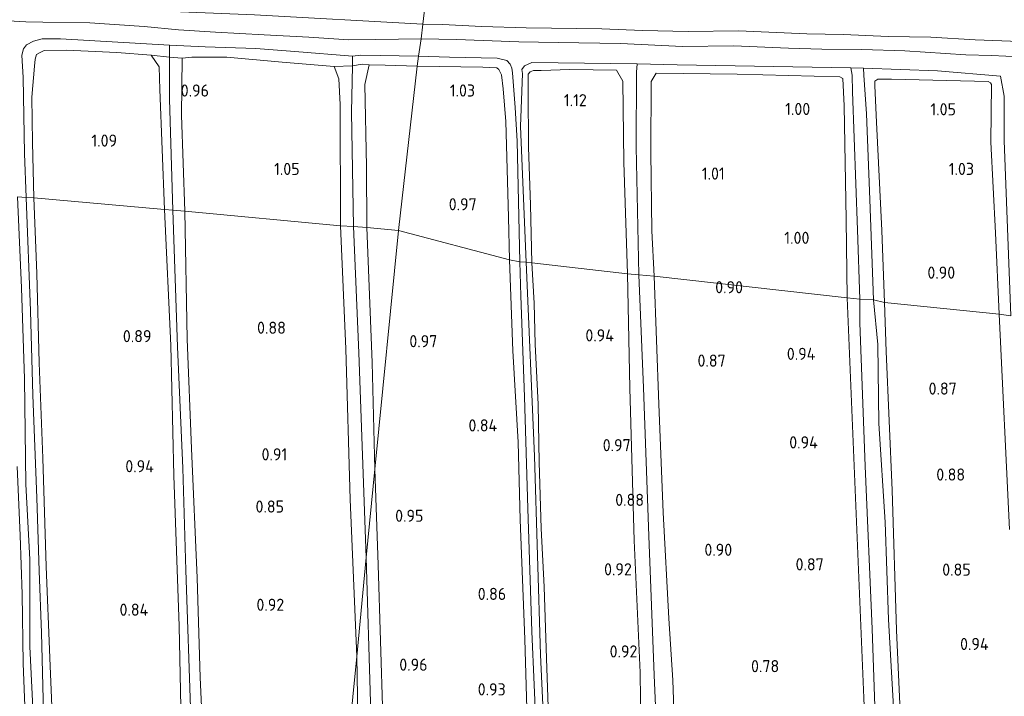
# Model space of a CAD drawing. Extents: x 126429 to 133038, y 413091 to 414846.
# Tile 199 of 256: x 130511 to 130657, y 413373 to 413473. Entities that reach past the tile are written whole.
import ezdxf
from ezdxf.enums import TextEntityAlignment as Align

# ---------------------------------------------------------------- set-up
doc = ezdxf.new("R2010")
doc.units = 0
for name, color, linetype, lineweight in [('B-ME-GR-GRAS-GV', 60, 'Continuous', 13), ('B-ME-IE-TERREINAFSCHEIDING_KUNSTMATIG_HEKWERK-G', 20, 'IE-TERREINAFSCHEIDING-KUNSTMATIG', 18), ('B-ME-OG-HOOGTEPUNT-S', 7, 'Continuous', 25), ('B-ME-OG-WATER_GREPPEL-G', 160, 'Continuous', 18), ('B-ME-OG-WATER_SLOOT-G', 120, 'Continuous', 18), ('B-ME-OG-WATER_SLOOT-GV', 120, 'Continuous', 18)]:
    doc.layers.add(name, color=color, linetype=linetype, lineweight=lineweight)
doc.styles.add('NLCS-ISO-ANNOTATIVE-T18', font='NLCS-ISO.ttf', dxfattribs={"height": 1.8})
doc.linetypes.add('IE-TERREINAFSCHEIDING-KUNSTMATIG', pattern='A,4,[82,NLCS.SHX,S=0.75,R=90,X=0,Y=0],4,-2', length=10)

# ---------------------------------------------------------------- blocks, each defined once
blk = doc.blocks.new('SAL-HOOGTELABEL-SO')
at = {"color": 0, "linetype": 'ByBlock', "lineweight": -2, "style": 'NLCS-ISO-ANNOTATIVE-T18'}
blk.add_attdef('HOOGTE', text='', height=1.8, dxfattribs=at).set_placement((2.79, 0), align=Align.RIGHT)

msp = doc.modelspace()

# ---------------------------------------------------------------- linework, layer by layer
at = {"layer": 'B-ME-GR-GRAS-GV'}
for points in [[(130504.372, 413484.914, 1.384), (130530.702, 413484.149, 1.334), (130550.087, 413482.891, 1.409), (130572.253, 413482.494, 1.409), (130571.031, 413472.375, 1.048), (130546.116, 413473.749, 1.154), (130527.781, 413474.47, 1.082), (130517.232, 413474.906, 1.118), (130512.599, 413475.085, 1.068), (130510.214, 413475.232, 1.059)], [(130746.508, 413467.934, 1.294), (130739.504, 413467.974, 1.246), (130721.251, 413468.484, 1.184), (130713.549, 413468.371, 1.21), (130699.75, 413468.626, 1.215), (130683.199, 413469.348, 1.254), (130677.401, 413469.392, 1.149), (130672.166, 413469.44, 1.193), (130666.095, 413469.534, 1.223), (130652.947, 413470.041, 1.232), (130646.381, 413470.413, 1.21), (130640.041, 413470.526, 1.21), (130633.443, 413470.84, 1.246), (130628.005, 413470.939, 1.281), (130617.864, 413471.368, 1.219), (130610.376, 413471.268, 1.223), (130603.643, 413471.436, 1.232), (130597.597, 413471.652, 1.25), (130586.392, 413471.828, 1.232), (130579.779, 413472.005, 1.219), (130573.965, 413472.321, 1.188), (130571.031, 413472.375, 1.048), (130572.253, 413482.494, 1.409)], [(130510.214, 413475.232, 1.059), (130512.599, 413475.085, 1.068), (130517.232, 413474.906, 1.118), (130527.781, 413474.47, 1.082), (130546.116, 413473.749, 1.154), (130571.031, 413472.375, 1.048), (130570.815, 413470.203, -0.154), (130564.103, 413470.105, -0.154), (130560.092, 413470.037, -0.154), (130554.173, 413470.407, -0.154), (130547.514, 413470.787, -0.154), (130540.308, 413471.187, -0.154), (130534.799, 413471.528, -0.154), (130529.713, 413471.988, -0.154), (130521.69, 413472.559, -0.154), (130514.719, 413472.647, -0.154), (130512.168, 413472.718, -0.154), (130506.908, 413473.01, -0.154)], [(130659.616, 413467.494, -0.154), (130655.381, 413467.714, -0.154), (130651.554, 413467.792, -0.154), (130642.528, 413468.388, -0.154), (130636.174, 413468.605, -0.154), (130630.206, 413468.668, -0.154), (130625.298, 413468.818, -0.154), (130617.134, 413469.151, -0.154), (130609.568, 413469.066, -0.154), (130600.38, 413469.471, -0.154), (130591.143, 413469.626, -0.154), (130585.266, 413469.733, -0.154), (130576.043, 413470.093, -0.154), (130570.815, 413470.203, -0.154), (130571.031, 413472.375, 1.048), (130573.965, 413472.321, 1.188), (130579.779, 413472.005, 1.219), (130586.392, 413471.828, 1.232), (130597.597, 413471.652, 1.25), (130603.643, 413471.436, 1.232), (130610.376, 413471.268, 1.223), (130617.864, 413471.368, 1.219), (130628.005, 413470.939, 1.281), (130633.443, 413470.84, 1.246), (130640.041, 413470.526, 1.21), (130646.381, 413470.413, 1.21), (130652.947, 413470.041, 1.232), (130666.095, 413469.534, 1.223)], [(130510.941, 413446.761, -0.154), (130511.545, 413433.252, -0.154), (130511.967, 413419.768, -0.154), (130512.199, 413404.157, -0.154), (130512.768, 413393.007, -0.154), (130512.776, 413380.087, -0.154), (130513.324, 413368.983, -0.154), (130513.878, 413355.224, -0.154), (130514.077, 413345.253, -0.154), (130514.576, 413331.609, -0.154), (130514.846, 413320.201, -0.154), (130515.191, 413305.351, -0.154), (130515.594, 413294.545, -0.154), (130515.936, 413285.802, -0.154), (130515.77, 413282.979, -0.154), (130515.603, 413282.446, -0.154), (130515.189, 413282.19, -0.154), (130513.882, 413281.559, -0.154), (130512.433, 413281.455, -0.154), (130509.235, 413281.637, -0.154)], [(130514.812, 413370.295, -0.154), (130514.503, 413382.136, -0.154), (130514.179, 413391.312, -0.154), (130513.811, 413402.163, -0.154), (130513.219, 413417.346, -0.154), (130512.852, 413429.838, -0.154), (130512.227, 413446.674, -0.154), (130513.356, 413446.599, 0.926), (130513.8, 413435.417, 0.938), (130514.145, 413422.151, 0.863), (130514.729, 413408.038, 0.876), (130515.182, 413391.968, 0.813), (130515.74, 413378.437, 0.788), (130516.508, 413360.483, 0.751)], [(130516.508, 413360.483, 0.751), (130515.74, 413378.437, 0.788), (130515.182, 413391.968, 0.813), (130514.729, 413408.038, 0.876), (130514.145, 413422.151, 0.863), (130513.8, 413435.417, 0.938), (130513.356, 413446.599, 0.926), (130532.756, 413444.895, 0.888), (130533.697, 413424.704, 0.888), (130534.151, 413405.466, 0.901), (130534.936, 413383.135, 0.888), (130535.435, 413359.167, 0.888)], [(130538.753, 413359.325, 0.901), (130538.051, 413375.502, 0.888), (130537.59, 413390.297, 0.901), (130536.76, 413409.439, 0.926), (130536.103, 413425.638, 0.926), (130535.754, 413444.615, 0.926), (130558.822, 413442.448, 0.813), (130559.631, 413424.23, 0.888), (130560.268, 413401.912, 0.826), (130561.244, 413378.599, 0.813), (130556.458, 413330.288, 1.084)], [(130565.104, 413369.657, 0.888), (130564.436, 413392.214, 0.888), (130563.944, 413406.372, 0.876), (130567.434, 413441.792, 1.068), (130583.927, 413437.419, 0.963), (130584.406, 413423.934, 0.901), (130585.192, 413410.4, 0.863), (130585.471, 413398.855, 0.801), (130586.163, 413381.175, 0.888), (130586.538, 413369.196, 0.851)], [(130586.538, 413369.196, 0.851), (130586.163, 413381.175, 0.888), (130585.471, 413398.855, 0.801), (130585.192, 413410.4, 0.863), (130584.406, 413423.934, 0.901), (130583.927, 413437.419, 0.963), (130585.425, 413437.148, -0.154), (130585.603, 413432.087, -0.154), (130586.152, 413417.11, -0.154), (130586.609, 413400.561, -0.154), (130587.236, 413382.312, -0.154), (130587.898, 413366.513, -0.154)], [(130589.84, 413350.171, -0.154), (130588.52, 413378.887, -0.154), (130587.621, 413408.316, -0.154), (130586.392, 413437.077, -0.154), (130587.214, 413436.996, 0.838), (130587.572, 413430.975, 0.851), (130587.713, 413424.935, 0.788), (130588.154, 413415.986, 0.888), (130588.294, 413407.428, 0.763), (130588.62, 413397.603, 0.763), (130589.042, 413388.927, 0.776), (130589.403, 413378.326, 0.701), (130589.822, 413365.435, 0.751)], [(130589.822, 413365.435, 0.751), (130589.403, 413378.326, 0.701), (130589.042, 413388.927, 0.776), (130588.62, 413397.603, 0.763), (130588.294, 413407.428, 0.763), (130588.154, 413415.986, 0.888), (130587.713, 413424.935, 0.788), (130587.572, 413430.975, 0.851), (130587.214, 413436.996, 0.838), (130601.408, 413435.355, 0.951), (130601.746, 413418.408, 0.938), (130602.413, 413395.794, 0.938), (130603.306, 413376.23, 0.938), (130603.378, 413368.32, 0.938)], [(130608.821, 413355.213, 0.938), (130608.11, 413375.124, 0.938), (130607.534, 413384.236, 0.926), (130606.7, 413399.982, 0.951), (130606.03, 413416.034, 0.938), (130605.334, 413435.014, 0.938), (130633.986, 413431.779, 0.938), (130635.058, 413405.686, 0.826), (130636.451, 413372.48, 0.888)], [(130636.451, 413372.48, 0.888), (130635.058, 413405.686, 0.826), (130633.986, 413431.779, 0.938), (130635.833, 413431.589, 0.526), (130635.88, 413428.074, 0.526), (130636.667, 413406.824, 0.526), (130637.695, 413382.717, 0.526), (130638.801, 413349.731, 0.514)], [(130641.284, 413363.295, 0.514), (130640.09, 413384.095, 0.514), (130639.597, 413398.55, 0.514), (130638.65, 413413.184, 0.514), (130638.513, 413424.894, 0.514), (130637.885, 413431.5, 0.514), (130639.513, 413431.108, 0.988), (130639.739, 413423.836, 0.901), (130640.64, 413403.259, 0.938), (130641.311, 413382.515, 0.976), (130642.074, 413364.982, 0.913)], [(130642.074, 413364.982, 0.913), (130641.311, 413382.515, 0.976), (130640.64, 413403.259, 0.938), (130639.739, 413423.836, 0.901), (130639.513, 413431.108, 0.988), (130656.52, 413429.383, 0.913), (130658.037, 413397.449, 0.789)], [(130658.037, 413397.449, 0.789), (130656.52, 413429.383, 0.913), (130658.257, 413429.143, -0.154)], [(130510.917, 413406.794, 0.888), (130511.329, 413396.558, 0.851), (130511.637, 413387.883, 0.938), (130511.786, 413377.605, 0.863), (130512.11, 413370.013, 0.788), (130512.642, 413364.981, 0.776), (130512.89, 413350.509, 0.751), (130513.081, 413343.955, 0.713), (130513.285, 413331.979, 0.763), (130513.734, 413322.722, 0.788), (130514.331, 413310.341, 0.651), (130514.69, 413302.03, 0.588), (130515.114, 413287.897, 0.726), (130515.118, 413285.015, 0.676), (130515.118, 413284.195, 0.663), (130514.926, 413283.537, 0.676), (130514.271, 413283.136, 0.651), (130513.492, 413282.817, 0.726), (130511.872, 413282.658, 0.738), (130500.007, 413283.101, 0.763)], [(130500.007, 413283.101, 0.763), (130511.872, 413282.658, 0.738), (130513.492, 413282.817, 0.726), (130514.271, 413283.136, 0.651), (130514.926, 413283.537, 0.676), (130515.118, 413284.195, 0.663), (130515.118, 413285.015, 0.676), (130515.114, 413287.897, 0.726), (130514.69, 413302.03, 0.588), (130514.331, 413310.341, 0.651), (130513.734, 413322.722, 0.788), (130513.285, 413331.979, 0.763), (130513.081, 413343.955, 0.713), (130512.89, 413350.509, 0.751), (130512.642, 413364.981, 0.776), (130512.11, 413370.013, 0.788), (130511.786, 413377.605, 0.863), (130511.637, 413387.883, 0.938), (130511.329, 413396.558, 0.851), (130510.917, 413406.794, 0.888)], [(130556.458, 413330.288, 1.084), (130561.244, 413378.599, 0.813), (130561.512, 413363.909, 0.838)]]:
    msp.add_polyline3d(points, dxfattribs=at)
for points in [[(130533.504, 413469.222, -0.154), (130533.479, 413467.456, 0.534), (130530.772, 413467.779, 1.063), (130525.673, 413468.148, 1.313), (130518.216, 413468.483, 1.376), (130514.9, 413468.439, 1.326), (130514.201, 413468.13, 1.238), (130513.753, 413467.886, 1.213), (130513.56, 413467.171, 1.238), (130513.466, 413466.136, 1.263), (130513.081, 413461.539, 1.176), (130513.178, 413454.827, 0.976), (130513.356, 413446.599, 0.926), (130512.227, 413446.674, -0.154), (130511.99, 413453.205, -0.154), (130511.765, 413464.464, -0.154), (130511.607, 413467.782, -0.154), (130511.825, 413468.679, -0.154), (130512.29, 413469.299, -0.154), (130513.3, 413469.842, -0.154), (130514.615, 413470.165, -0.154), (130517.303, 413470.161, -0.154)], [(130560.612, 413467.631, -0.154), (130560.623, 413466.186, 0.605), (130557.908, 413466.102, 0.976), (130550.193, 413466.737, 0.951), (130542.012, 413467.458, 1.213), (130536.816, 413467.442, 1.188), (130535.379, 413467.314, 0.926), (130533.479, 413467.456, 0.534), (130533.504, 413469.222, -0.154), (130538.773, 413468.976, -0.154), (130546.289, 413468.754, -0.154), (130552.081, 413468.295, -0.154)], [(130532.077, 413462.667, 0.901), (130532.756, 413444.895, 0.888), (130513.356, 413446.599, 0.926), (130513.178, 413454.827, 0.976), (130513.081, 413461.539, 1.176), (130513.466, 413466.136, 1.263), (130513.56, 413467.171, 1.238), (130513.753, 413467.886, 1.213), (130514.201, 413468.13, 1.238), (130514.9, 413468.439, 1.326), (130518.216, 413468.483, 1.376), (130525.673, 413468.148, 1.313), (130530.772, 413467.779, 1.063), (130531.977, 413466.041, 0.901)], [(130533.481, 413461.235, 0.534), (130533.986, 413444.767, 0.62), (130532.756, 413444.895, 0.888), (130532.077, 413462.667, 0.901), (130531.977, 413466.041, 0.901), (130530.772, 413467.779, 1.063), (130533.479, 413467.456, 0.534)], [(130535.258, 413458.885, 0.926), (130535.754, 413444.615, 0.926), (130533.986, 413444.767, 0.62), (130533.481, 413461.235, 0.534), (130533.479, 413467.456, 0.534), (130535.379, 413467.314, 0.926)], [(130558.818, 413460.461, 0.913), (130558.822, 413442.448, 0.813), (130535.754, 413444.615, 0.926), (130535.258, 413458.885, 0.926), (130535.379, 413467.314, 0.926), (130536.816, 413467.442, 1.188), (130542.012, 413467.458, 1.213), (130550.193, 413466.737, 0.951), (130557.908, 413466.102, 0.976), (130558.599, 413464.258, 0.888)], [(130570.414, 413467.634, -0.154), (130570.213, 413466.154, 1.051), (130565.463, 413466.268, 1.238), (130563.106, 413466.347, 1.138), (130562.082, 413466.419, 0.913), (130560.623, 413466.186, 0.605), (130560.612, 413467.631, -0.154), (130561.86, 413467.779, -0.154)], [(130585.066, 413455.017, -0.154), (130585.425, 413437.148, -0.154), (130583.927, 413437.419, 0.963), (130583.756, 413443.756, 0.901), (130583.367, 413457.934, 1.076), (130582.981, 413462.781, 1.151), (130582.715, 413464.858, 1.188), (130582.338, 413465.638, 1.176), (130582.012, 413465.905, 1.151), (130579.962, 413465.991, 1.126), (130570.213, 413466.154, 1.051), (130570.414, 413467.634, -0.154), (130574.991, 413467.465, -0.154), (130582.075, 413467.318, -0.154), (130583.517, 413466.967, -0.154), (130583.999, 413466.436, -0.154), (130584.253, 413465.852, -0.154), (130584.334, 413465.156, -0.154), (130584.727, 413460, -0.154)], [(130560.479, 413459.33, 0.593), (130560.779, 413442.384, 0.549), (130558.822, 413442.448, 0.813), (130558.818, 413460.461, 0.913), (130558.599, 413464.258, 0.888), (130557.908, 413466.102, 0.976), (130560.623, 413466.186, 0.605)], [(130562.719, 413451.256, 1.126), (130562.76, 413442.198, 1.063), (130560.779, 413442.384, 0.549), (130560.479, 413459.33, 0.593), (130560.623, 413466.186, 0.605), (130562.082, 413466.419, 0.913), (130563.106, 413466.347, 1.138), (130562.46, 413463.405, 1.138)], [(130570.213, 413466.154, 1.051), (130567.434, 413441.792, 1.068), (130562.76, 413442.198, 1.063), (130562.719, 413451.256, 1.126), (130562.46, 413463.405, 1.138), (130563.106, 413466.347, 1.138), (130565.463, 413466.268, 1.238)], [(130583.756, 413443.756, 0.901), (130583.927, 413437.419, 0.963), (130567.434, 413441.792, 1.068), (130570.213, 413466.154, 1.051), (130579.962, 413465.991, 1.126), (130582.012, 413465.905, 1.151), (130582.338, 413465.638, 1.176), (130582.715, 413464.858, 1.188), (130582.981, 413462.781, 1.151), (130583.367, 413457.934, 1.076)], [(130602.814, 413466.499, -0.154), (130602.741, 413465.264, 0.536), (130602.684, 413454.179, 0.536), (130603.096, 413435.203, 0.536), (130601.408, 413435.355, 0.951), (130600.859, 413451.917, 0.951), (130600.712, 413463.894, 1.001), (130599.779, 413465.536, 0.988), (130592.854, 413465.647, 1.201), (130588.591, 413465.514, 1.238), (130587.463, 413465.508, 1.188), (130586.947, 413465.287, 1.113), (130586.658, 413464.95, 1.063), (130586.68, 413462.5, 1.001), (130586.73, 413454.126, 0.826), (130587.018, 413445.554, 0.888), (130587.214, 413436.996, 0.838), (130586.392, 413437.077, -0.154), (130585.553, 413457.175, -0.154), (130585.825, 413465.054, -0.154), (130585.731, 413465.66, -0.154), (130586.149, 413466.2, -0.154), (130587.216, 413466.686, -0.154)], [(130634.512, 413465.887, -0.154), (130634.707, 413464.793, 0.526), (130634.76, 413462.327, 0.526), (130635.525, 413441.888, 0.526), (130635.833, 413431.589, 0.526), (130633.986, 413431.779, 0.938), (130633.844, 413443.391, 1.026), (130633.54, 413460.267, 1.013), (130633.358, 413464.28, 0.913), (130632.883, 413464.56, 1.051), (130617.68, 413464.949, 0.963), (130605.64, 413465.111, 1.176), (130604.893, 413463.845, 1.176), (130604.845, 413453.387, 1.076), (130605.009, 413441.729, 1.013), (130605.334, 413435.014, 0.938), (130603.096, 413435.203, 0.536), (130602.684, 413454.179, 0.536), (130602.741, 413465.264, 0.536), (130602.814, 413466.499, -0.154), (130608.765, 413466.332, -0.154)], [(130656.716, 413464.653, -0.154), (130657.254, 413461.661, -0.154), (130657.251, 413455.099, -0.154), (130658.257, 413429.143, -0.154), (130656.52, 413429.383, 0.913), (130655.952, 413441.41, 0.938), (130655.279, 413454.886, 1.076), (130655.379, 413463.418, 1.076), (130655.223, 413463.682, 1.076), (130654.907, 413463.869, 1.076), (130640.546, 413464.211, 1.051), (130638.506, 413464.218, 1.113), (130638.058, 413463.917, 1.051), (130638.093, 413463.198, 0.988), (130638.335, 413457.829, 1.013), (130639.119, 413441.777, 1.001), (130639.513, 413431.108, 0.988), (130637.885, 413431.5, 0.514), (130637.33, 413446.379, 0.514), (130636.855, 413459.087, 0.514), (130636.464, 413464.788, 0.514), (130636.418, 413465.822, -0.154), (130647.396, 413465.448, -0.154)], [(130600.859, 413451.917, 0.951), (130601.408, 413435.355, 0.951), (130587.214, 413436.996, 0.838), (130587.018, 413445.554, 0.888), (130586.73, 413454.126, 0.826), (130586.68, 413462.5, 1.001), (130586.658, 413464.95, 1.063), (130586.947, 413465.287, 1.113), (130587.463, 413465.508, 1.188), (130588.591, 413465.514, 1.238), (130592.854, 413465.647, 1.201), (130599.779, 413465.536, 0.988), (130600.712, 413463.894, 1.001)], [(130633.844, 413443.391, 1.026), (130633.986, 413431.779, 0.938), (130605.334, 413435.014, 0.938), (130605.009, 413441.729, 1.013), (130604.845, 413453.387, 1.076), (130604.893, 413463.845, 1.176), (130605.64, 413465.111, 1.176), (130617.68, 413464.949, 0.963), (130632.883, 413464.56, 1.051), (130633.358, 413464.28, 0.913), (130633.54, 413460.267, 1.013)], [(130655.952, 413441.41, 0.938), (130656.52, 413429.383, 0.913), (130639.513, 413431.108, 0.988), (130639.119, 413441.777, 1.001), (130638.335, 413457.829, 1.013), (130638.093, 413463.198, 0.988), (130638.058, 413463.917, 1.051), (130638.506, 413464.218, 1.113), (130640.546, 413464.211, 1.051), (130654.907, 413463.869, 1.076), (130655.223, 413463.682, 1.076), (130655.379, 413463.418, 1.076), (130655.279, 413454.886, 1.076)], [(130539.793, 413291.146, 0.633), (130539.695, 413289.162, 0.863), (130538.722, 413289.598, 0.863), (130538.267, 413290.481, 0.863), (130537.724, 413293.132, 0.876), (130536.907, 413311.658, 0.876), (130536.518, 413334.576, 0.876), (130535.435, 413359.167, 0.888), (130534.936, 413383.135, 0.888), (130534.151, 413405.466, 0.901), (130533.697, 413424.704, 0.888), (130532.756, 413444.895, 0.888), (130533.986, 413444.767, 0.62), (130534.698, 413424.522, 0.62), (130535.454, 413406.533, 0.633), (130535.922, 413391.43, 0.633), (130536.645, 413369.578, 0.633), (130537.501, 413351.382, 0.633), (130538.007, 413332.621, 0.633), (130538.645, 413317.573, 0.633), (130539.143, 413301.41, 0.633)], [(130540.979, 413289.725, 0.863), (130539.695, 413289.162, 0.863), (130539.793, 413291.146, 0.633), (130539.143, 413301.41, 0.633), (130538.645, 413317.573, 0.633), (130538.007, 413332.621, 0.633), (130537.501, 413351.382, 0.633), (130536.645, 413369.578, 0.633), (130535.922, 413391.43, 0.633), (130535.454, 413406.533, 0.633), (130534.698, 413424.522, 0.62), (130533.986, 413444.767, 0.62), (130535.754, 413444.615, 0.926), (130536.103, 413425.638, 0.926), (130536.76, 413409.439, 0.926), (130537.59, 413390.297, 0.901), (130538.051, 413375.502, 0.888), (130538.753, 413359.325, 0.901), (130539.445, 413342.407, 0.901), (130540.19, 413326.081, 0.863), (130540.777, 413303.457, 0.851), (130541.423, 413292.088, 0.813)], [(130562.661, 413393.3, 0.582), (130561.244, 413378.599, 0.813), (130560.268, 413401.912, 0.826), (130559.631, 413424.23, 0.888), (130558.822, 413442.448, 0.813), (130560.779, 413442.384, 0.549), (130561.558, 413423.642, 0.537)], [(130563.944, 413406.372, 0.876), (130562.661, 413393.3, 0.582), (130561.558, 413423.642, 0.537), (130560.779, 413442.384, 0.549), (130562.76, 413442.198, 1.063), (130563.522, 413422.203, 1.013)], [(130567.434, 413441.792, 1.068), (130563.944, 413406.372, 0.876), (130563.522, 413422.203, 1.013), (130562.76, 413442.198, 1.063)], [(130609.167, 413287.542, 0.549), (130608.104, 413285.67, 0.801), (130607.437, 413287.048, 0.826), (130605.888, 413298.384, 0.901), (130605.192, 413320.488, 0.976), (130604.069, 413347.747, 0.951), (130603.378, 413368.32, 0.938), (130603.306, 413376.23, 0.938), (130602.413, 413395.794, 0.938), (130601.746, 413418.408, 0.938), (130601.408, 413435.355, 0.951), (130603.096, 413435.203, 0.536), (130603.756, 413418.468, 0.536), (130604.592, 413396.501, 0.536), (130605.356, 413375.857, 0.536), (130606.699, 413345.215, 0.536), (130607.824, 413317.305, 0.536)], [(130609.31, 413285.289, 0.801), (130608.52, 413285.105, 0.801), (130608.104, 413285.67, 0.801), (130609.167, 413287.542, 0.549), (130607.824, 413317.305, 0.536), (130606.699, 413345.215, 0.536), (130605.356, 413375.857, 0.536), (130604.592, 413396.501, 0.536), (130603.756, 413418.468, 0.536), (130603.096, 413435.203, 0.536), (130605.334, 413435.014, 0.938), (130606.03, 413416.034, 0.938), (130606.7, 413399.982, 0.951), (130607.534, 413384.236, 0.926), (130608.11, 413375.124, 0.938), (130608.821, 413355.213, 0.938), (130609.584, 413333.028, 0.951), (130610.668, 413301.75, 0.951), (130610.943, 413286.194, 0.776)], [(130566.694, 413289.823, 0.713), (130565.773, 413289.153, 0.713), (130565.845, 413291.978, 0.57), (130565.348, 413304.154, 0.57), (130564.86, 413327.335, 0.57), (130564.139, 413347.774, 0.582), (130563.276, 413371.849, 0.582), (130562.661, 413393.3, 0.582), (130563.944, 413406.372, 0.876), (130564.436, 413392.214, 0.888), (130565.104, 413369.657, 0.888), (130565.801, 413353.138, 0.888), (130566.616, 413329.69, 0.888), (130567.106, 413310.61, 0.876), (130567.347, 413294.041, 0.713)], [(130565.845, 413291.978, 0.57), (130565.773, 413289.153, 0.713), (130565.105, 413290.245, 0.713), (130564.838, 413291.502, 0.713), (130564.239, 413298.198, 0.713), (130563.634, 413319.57, 0.701), (130562.278, 413347.366, 0.838), (130561.512, 413363.909, 0.838), (130561.244, 413378.599, 0.813), (130562.661, 413393.3, 0.582), (130563.276, 413371.849, 0.582), (130564.139, 413347.774, 0.582), (130564.86, 413327.335, 0.57), (130565.348, 413304.154, 0.57)]]:
    msp.add_polyline3d(points, close=True, dxfattribs=at)
at = {"layer": 'B-ME-IE-TERREINAFSCHEIDING_KUNSTMATIG_HEKWERK-G'}
for points in [[(130535.379, 413467.314, 0.926), (130533.479, 413467.456, 0.534), (130530.772, 413467.779, 1.063)], [(130563.106, 413466.347, 1.138), (130562.082, 413466.419, 0.913), (130560.623, 413466.186, 0.605), (130557.908, 413466.102, 0.976)]]:
    msp.add_polyline3d(points, dxfattribs=at)
at = {"layer": 'B-ME-OG-WATER_GREPPEL-G'}
for points in [[(130533.504, 413469.222, -0.154), (130533.479, 413467.456, 0.534), (130533.481, 413461.235, 0.534), (130533.986, 413444.767, 0.62)], [(130560.612, 413467.631, -0.154), (130560.623, 413466.186, 0.605), (130560.479, 413459.33, 0.593), (130560.779, 413442.384, 0.549)], [(130603.096, 413435.203, 0.536), (130602.684, 413454.179, 0.536), (130602.741, 413465.264, 0.536), (130602.814, 413466.499, -0.154)], [(130539.793, 413291.146, 0.633), (130539.143, 413301.41, 0.633), (130538.645, 413317.573, 0.633), (130538.007, 413332.621, 0.633), (130537.501, 413351.382, 0.633), (130536.645, 413369.578, 0.633), (130535.922, 413391.43, 0.633), (130535.454, 413406.533, 0.633), (130534.698, 413424.522, 0.62), (130533.986, 413444.767, 0.62)], [(130562.661, 413393.3, 0.582), (130561.558, 413423.642, 0.537), (130560.779, 413442.384, 0.549)], [(130603.096, 413435.203, 0.536), (130603.756, 413418.468, 0.536), (130604.592, 413396.501, 0.536), (130605.356, 413375.857, 0.536), (130606.699, 413345.215, 0.536), (130607.824, 413317.305, 0.536), (130609.167, 413287.542, 0.549)], [(130565.845, 413291.978, 0.57), (130565.348, 413304.154, 0.57), (130564.86, 413327.335, 0.57), (130564.139, 413347.774, 0.582), (130563.276, 413371.849, 0.582), (130562.661, 413393.3, 0.582)]]:
    msp.add_polyline3d(points, dxfattribs=at)
at = {"layer": 'B-ME-OG-WATER_SLOOT-G'}
for points in [[(130510.214, 413475.232, 1.059), (130512.599, 413475.085, 1.068), (130517.232, 413474.906, 1.118), (130527.781, 413474.47, 1.082), (130546.116, 413473.749, 1.154), (130571.031, 413472.375, 1.048)], [(130571.031, 413472.375, 1.048), (130573.965, 413472.321, 1.188), (130579.779, 413472.005, 1.219), (130586.392, 413471.828, 1.232), (130597.597, 413471.652, 1.25), (130603.643, 413471.436, 1.232), (130610.376, 413471.268, 1.223), (130617.864, 413471.368, 1.219), (130628.005, 413470.939, 1.281), (130633.443, 413470.84, 1.246), (130640.041, 413470.526, 1.21), (130646.381, 413470.413, 1.21), (130652.947, 413470.041, 1.232), (130666.095, 413469.534, 1.223), (130672.166, 413469.44, 1.193), (130677.401, 413469.392, 1.149), (130683.199, 413469.348, 1.254), (130699.75, 413468.626, 1.215), (130713.549, 413468.371, 1.21), (130721.251, 413468.484, 1.184), (130739.504, 413467.974, 1.246), (130746.508, 413467.934, 1.294)], [(130513.356, 413446.599, 0.926), (130513.178, 413454.827, 0.976), (130513.081, 413461.539, 1.176), (130513.466, 413466.136, 1.263), (130513.56, 413467.171, 1.238), (130513.753, 413467.886, 1.213), (130514.201, 413468.13, 1.238), (130514.9, 413468.439, 1.326)], [(130530.772, 413467.779, 1.063), (130525.673, 413468.148, 1.313), (130518.216, 413468.483, 1.376), (130514.9, 413468.439, 1.326)], [(130532.756, 413444.895, 0.888), (130532.077, 413462.667, 0.901), (130531.977, 413466.041, 0.901), (130530.772, 413467.779, 1.063)], [(130535.379, 413467.314, 0.926), (130535.258, 413458.885, 0.926), (130535.754, 413444.615, 0.926)], [(130557.908, 413466.102, 0.976), (130550.193, 413466.737, 0.951), (130542.012, 413467.458, 1.213), (130536.816, 413467.442, 1.188), (130535.379, 413467.314, 0.926)], [(130558.822, 413442.448, 0.813), (130558.818, 413460.461, 0.913), (130558.599, 413464.258, 0.888), (130557.908, 413466.102, 0.976)], [(130563.106, 413466.347, 1.138), (130562.46, 413463.405, 1.138), (130562.719, 413451.256, 1.126), (130562.76, 413442.198, 1.063)], [(130570.213, 413466.154, 1.051), (130565.463, 413466.268, 1.238), (130563.106, 413466.347, 1.138)], [(130582.012, 413465.905, 1.151), (130579.962, 413465.991, 1.126), (130570.213, 413466.154, 1.051)], [(130583.927, 413437.419, 0.963), (130583.756, 413443.756, 0.901), (130583.367, 413457.934, 1.076), (130582.981, 413462.781, 1.151), (130582.715, 413464.858, 1.188), (130582.338, 413465.638, 1.176), (130582.012, 413465.905, 1.151)], [(130587.214, 413436.996, 0.838), (130587.018, 413445.554, 0.888), (130586.73, 413454.126, 0.826), (130586.68, 413462.5, 1.001), (130586.658, 413464.95, 1.063), (130586.947, 413465.287, 1.113), (130587.463, 413465.508, 1.188), (130588.591, 413465.514, 1.238), (130592.854, 413465.647, 1.201), (130599.779, 413465.536, 0.988), (130600.712, 413463.894, 1.001), (130600.859, 413451.917, 0.951), (130601.408, 413435.355, 0.951)], [(130605.334, 413435.014, 0.938), (130605.009, 413441.729, 1.013), (130604.845, 413453.387, 1.076), (130604.893, 413463.845, 1.176), (130605.64, 413465.111, 1.176), (130617.68, 413464.949, 0.963), (130632.883, 413464.56, 1.051), (130633.358, 413464.28, 0.913), (130633.54, 413460.267, 1.013), (130633.844, 413443.391, 1.026), (130633.986, 413431.779, 0.938)], [(130639.513, 413431.108, 0.988), (130639.119, 413441.777, 1.001), (130638.335, 413457.829, 1.013), (130638.093, 413463.198, 0.988), (130638.058, 413463.917, 1.051), (130638.506, 413464.218, 1.113), (130640.546, 413464.211, 1.051), (130654.907, 413463.869, 1.076), (130655.223, 413463.682, 1.076), (130655.379, 413463.418, 1.076), (130655.279, 413454.886, 1.076), (130655.952, 413441.41, 0.938), (130656.52, 413429.383, 0.913)], [(130513.356, 413446.599, 0.926), (130513.8, 413435.417, 0.938), (130514.145, 413422.151, 0.863), (130514.729, 413408.038, 0.876), (130515.182, 413391.968, 0.813), (130515.74, 413378.437, 0.788), (130516.508, 413360.483, 0.751)], [(130532.756, 413444.895, 0.888), (130533.697, 413424.704, 0.888), (130534.151, 413405.466, 0.901), (130534.936, 413383.135, 0.888), (130535.435, 413359.167, 0.888), (130536.518, 413334.576, 0.876), (130536.907, 413311.658, 0.876), (130537.724, 413293.132, 0.876), (130538.267, 413290.481, 0.863), (130538.722, 413289.598, 0.863), (130539.695, 413289.162, 0.863)], [(130539.695, 413289.162, 0.863), (130540.979, 413289.725, 0.863), (130541.423, 413292.088, 0.813), (130540.777, 413303.457, 0.851), (130540.19, 413326.081, 0.863), (130539.445, 413342.407, 0.901), (130538.753, 413359.325, 0.901), (130538.051, 413375.502, 0.888), (130537.59, 413390.297, 0.901), (130536.76, 413409.439, 0.926), (130536.103, 413425.638, 0.926), (130535.754, 413444.615, 0.926)], [(130558.822, 413442.448, 0.813), (130559.631, 413424.23, 0.888), (130560.268, 413401.912, 0.826), (130561.244, 413378.599, 0.813)], [(130563.944, 413406.372, 0.876), (130563.522, 413422.203, 1.013), (130562.76, 413442.198, 1.063)], [(130583.927, 413437.419, 0.963), (130584.406, 413423.934, 0.901), (130585.192, 413410.4, 0.863), (130585.471, 413398.855, 0.801), (130586.163, 413381.175, 0.888), (130586.538, 413369.196, 0.851), (130587.149, 413353.033, 0.838), (130587.795, 413339.261, 0.801), (130588.142, 413326.109, 0.738), (130588.648, 413315.325, 0.738), (130589.33, 413300.892, 0.701), (130589.776, 413289.88, 0.713), (130589.842, 413282.588, 0.788), (130589.45, 413281.466, 0.801), (130588.941, 413280.938, 0.801), (130587.568, 413280.501, 0.813), (130577.913, 413280.936, 0.763), (130564.742, 413281.626, 0.776), (130551.969, 413281.547, 0.513)], [(130589.822, 413365.435, 0.751), (130589.403, 413378.326, 0.701), (130589.042, 413388.927, 0.776), (130588.62, 413397.603, 0.763), (130588.294, 413407.428, 0.763), (130588.154, 413415.986, 0.888), (130587.713, 413424.935, 0.788), (130587.572, 413430.975, 0.851), (130587.214, 413436.996, 0.838)], [(130601.408, 413435.355, 0.951), (130601.746, 413418.408, 0.938), (130602.413, 413395.794, 0.938), (130603.306, 413376.23, 0.938), (130603.378, 413368.32, 0.938), (130604.069, 413347.747, 0.951), (130605.192, 413320.488, 0.976), (130605.888, 413298.384, 0.901), (130607.437, 413287.048, 0.826), (130608.104, 413285.67, 0.801)], [(130608.104, 413285.67, 0.801), (130608.52, 413285.105, 0.801), (130609.31, 413285.289, 0.801), (130610.943, 413286.194, 0.776), (130610.668, 413301.75, 0.951), (130609.584, 413333.028, 0.951), (130608.821, 413355.213, 0.938), (130608.11, 413375.124, 0.938), (130607.534, 413384.236, 0.926), (130606.7, 413399.982, 0.951), (130606.03, 413416.034, 0.938), (130605.334, 413435.014, 0.938)], [(130633.986, 413431.779, 0.938), (130635.058, 413405.686, 0.826), (130636.451, 413372.48, 0.888), (130637.443, 413347.96, 0.826), (130638.43, 413327.792, 0.801), (130638.979, 413307.243, 0.801), (130640.076, 413290.013, 0.751), (130640.612, 413288.434, 0.726), (130641.065, 413287.493, 0.701), (130641.979, 413286.887, 0.726), (130642.846, 413286.909, 0.751), (130643.569, 413287.286, 0.751), (130644.273, 413287.937, 0.788), (130644.313, 413288.381, 0.738), (130645.143, 413292.231, 0.813), (130645.061, 413295.217, 0.826), (130644.587, 413305.876, 0.751), (130643.89, 413324.797, 0.801), (130642.908, 413349.294, 0.876), (130642.074, 413364.982, 0.913), (130641.311, 413382.515, 0.976), (130640.64, 413403.259, 0.938), (130639.739, 413423.836, 0.901), (130639.513, 413431.108, 0.988)], [(130656.52, 413429.383, 0.913), (130658.037, 413397.449, 0.789)], [(130500.007, 413283.101, 0.763), (130511.872, 413282.658, 0.738), (130513.492, 413282.817, 0.726), (130514.271, 413283.136, 0.651), (130514.926, 413283.537, 0.676), (130515.118, 413284.195, 0.663), (130515.118, 413285.015, 0.676), (130515.114, 413287.897, 0.726), (130514.69, 413302.03, 0.588), (130514.331, 413310.341, 0.651), (130513.734, 413322.722, 0.788), (130513.285, 413331.979, 0.763), (130513.081, 413343.955, 0.713), (130512.89, 413350.509, 0.751), (130512.642, 413364.981, 0.776), (130512.11, 413370.013, 0.788), (130511.786, 413377.605, 0.863), (130511.637, 413387.883, 0.938), (130511.329, 413396.558, 0.851), (130510.917, 413406.794, 0.888)], [(130565.773, 413289.153, 0.713), (130566.694, 413289.823, 0.713), (130567.347, 413294.041, 0.713), (130567.106, 413310.61, 0.876), (130566.616, 413329.69, 0.888), (130565.801, 413353.138, 0.888), (130565.104, 413369.657, 0.888), (130564.436, 413392.214, 0.888), (130563.944, 413406.372, 0.876)], [(130561.244, 413378.599, 0.813), (130561.512, 413363.909, 0.838), (130562.278, 413347.366, 0.838), (130563.634, 413319.57, 0.701), (130564.239, 413298.198, 0.713), (130564.838, 413291.502, 0.713), (130565.105, 413290.245, 0.713), (130565.773, 413289.153, 0.713)]]:
    msp.add_polyline3d(points, dxfattribs=at)
at = {"layer": 'B-ME-OG-WATER_SLOOT-GV'}
for points in [[(130506.908, 413473.01, -0.154), (130512.168, 413472.718, -0.154), (130514.719, 413472.647, -0.154), (130521.69, 413472.559, -0.154), (130529.713, 413471.988, -0.154), (130534.799, 413471.528, -0.154), (130540.308, 413471.187, -0.154), (130547.514, 413470.787, -0.154), (130554.173, 413470.407, -0.154), (130560.092, 413470.037, -0.154), (130564.103, 413470.105, -0.154), (130570.815, 413470.203, -0.154), (130570.414, 413467.634, -0.154), (130561.86, 413467.779, -0.154), (130560.612, 413467.631, -0.154), (130552.081, 413468.295, -0.154), (130546.289, 413468.754, -0.154), (130538.773, 413468.976, -0.154), (130533.504, 413469.222, -0.154), (130517.303, 413470.161, -0.154), (130514.615, 413470.165, -0.154), (130513.3, 413469.842, -0.154), (130512.29, 413469.299, -0.154), (130511.825, 413468.679, -0.154), (130511.607, 413467.782, -0.154), (130511.765, 413464.464, -0.154), (130511.99, 413453.205, -0.154), (130512.227, 413446.674, -0.154), (130510.941, 413446.761, -0.154)], [(130658.257, 413429.143, -0.154), (130657.251, 413455.099, -0.154), (130657.254, 413461.661, -0.154), (130656.716, 413464.653, -0.154), (130647.396, 413465.448, -0.154), (130636.418, 413465.822, -0.154), (130634.512, 413465.887, -0.154), (130608.765, 413466.332, -0.154), (130602.814, 413466.499, -0.154), (130587.216, 413466.686, -0.154), (130586.149, 413466.2, -0.154), (130585.731, 413465.66, -0.154), (130585.825, 413465.054, -0.154), (130585.553, 413457.175, -0.154), (130586.392, 413437.077, -0.154), (130585.425, 413437.148, -0.154), (130585.066, 413455.017, -0.154), (130584.727, 413460, -0.154), (130584.334, 413465.156, -0.154), (130584.253, 413465.852, -0.154), (130583.999, 413466.436, -0.154), (130583.517, 413466.967, -0.154), (130582.075, 413467.318, -0.154), (130574.991, 413467.465, -0.154), (130570.414, 413467.634, -0.154), (130570.815, 413470.203, -0.154), (130576.043, 413470.093, -0.154), (130585.266, 413469.733, -0.154), (130591.143, 413469.626, -0.154), (130600.38, 413469.471, -0.154), (130609.568, 413469.066, -0.154), (130617.134, 413469.151, -0.154), (130625.298, 413468.818, -0.154), (130630.206, 413468.668, -0.154), (130636.174, 413468.605, -0.154), (130642.528, 413468.388, -0.154), (130651.554, 413467.792, -0.154), (130655.381, 413467.714, -0.154), (130659.616, 413467.494, -0.154)], [(130513.324, 413368.983, -0.154), (130512.776, 413380.087, -0.154), (130512.768, 413393.007, -0.154), (130512.199, 413404.157, -0.154), (130511.967, 413419.768, -0.154), (130511.545, 413433.252, -0.154), (130510.941, 413446.761, -0.154), (130512.227, 413446.674, -0.154), (130512.852, 413429.838, -0.154), (130513.219, 413417.346, -0.154), (130513.811, 413402.163, -0.154), (130514.179, 413391.312, -0.154), (130514.503, 413382.136, -0.154), (130514.812, 413370.295, -0.154)], [(130587.898, 413366.513, -0.154), (130587.236, 413382.312, -0.154), (130586.609, 413400.561, -0.154), (130586.152, 413417.11, -0.154), (130585.603, 413432.087, -0.154), (130585.425, 413437.148, -0.154), (130586.392, 413437.077, -0.154), (130587.621, 413408.316, -0.154), (130588.52, 413378.887, -0.154), (130589.84, 413350.171, -0.154)]]:
    msp.add_polyline3d(points, dxfattribs=at)
for points in [[(130637.33, 413446.379, 0.514), (130637.885, 413431.5, 0.514), (130635.833, 413431.589, 0.526), (130635.525, 413441.888, 0.526), (130634.76, 413462.327, 0.526), (130634.707, 413464.793, 0.526), (130634.512, 413465.887, -0.154), (130636.418, 413465.822, -0.154), (130636.464, 413464.788, 0.514), (130636.855, 413459.087, 0.514)], [(130643.244, 413289.955, 0.514), (130641.565, 413289.855, 0.514), (130639.931, 413318.993, 0.514), (130638.801, 413349.731, 0.514), (130637.695, 413382.717, 0.526), (130636.667, 413406.824, 0.526), (130635.88, 413428.074, 0.526), (130635.833, 413431.589, 0.526), (130637.885, 413431.5, 0.514), (130638.513, 413424.894, 0.514), (130638.65, 413413.184, 0.514), (130639.597, 413398.55, 0.514), (130640.09, 413384.095, 0.514), (130641.284, 413363.295, 0.514), (130641.861, 413350.551, 0.514), (130642.558, 413333.022, 0.514), (130643.504, 413310.264, 0.514), (130644.025, 413296.87, 0.514)]]:
    msp.add_polyline3d(points, close=True, dxfattribs=at)

# ---------------------------------------------------------------- block references
at = {"layer": 'B-ME-OG-HOOGTEPUNT-S'}
for p, values in [((130536.555, 413461.62, 0.964), {'HOOGTE': '0.96'}), ((130576.013, 413461.623, 1.028), {'HOOGTE': '1.03'}), ((130592.576, 413460.191, 1.116), {'HOOGTE': '1.12'}), ((130625.714, 413458.888, 1.004), {'HOOGTE': '1.00'}), ((130647.323, 413458.843, 1.054), {'HOOGTE': '1.05'}), ((130522.925, 413454.199, 1.093), {'HOOGTE': '1.09'}), ((130549.999, 413449.999, 1.046), {'HOOGTE': '1.05'}), ((130613.035, 413449.312, 1.008), {'HOOGTE': '1.01'}), ((130650.001, 413450.001, 1.03), {'HOOGTE': '1.03'}), ((130576.252, 413444.762, 0.966), {'HOOGTE': '0.97'}), ((130625.59, 413439.787, 1.004), {'HOOGTE': '1.00'}), ((130647.207, 413434.625, 0.904), {'HOOGTE': '0.90'}), ((130615.741, 413432.461, 0.904), {'HOOGTE': '0.90'}), ((130547.956, 413426.457, 0.884), {'HOOGTE': '0.88'}), ((130528.024, 413425.211, 0.893), {'HOOGTE': '0.89'}), ((130570.412, 413424.46, 0.971), {'HOOGTE': '0.97'}), ((130596.606, 413425.325, 0.941), {'HOOGTE': '0.94'}), ((130613.173, 413421.58, 0.871), {'HOOGTE': '0.87'}), ((130626.474, 413422.587, 0.941), {'HOOGTE': '0.94'}), ((130647.441, 413417.436, 0.871), {'HOOGTE': '0.87'}), ((130579.297, 413411.981, 0.839), {'HOOGTE': '0.84'}), ((130599.085, 413409.049, 0.971), {'HOOGTE': '0.97'}), ((130626.835, 413409.463, 0.941), {'HOOGTE': '0.94'}), ((130548.154, 413407.69, 0.908), {'HOOGTE': '0.91'}), ((130528.385, 413405.93, 0.943), {'HOOGTE': '0.94'}), ((130648.677, 413404.694, 0.876), {'HOOGTE': '0.88'}), ((130547.68, 413399.949, 0.854), {'HOOGTE': '0.85'}), ((130601.069, 413400.939, 0.878), {'HOOGTE': '0.88'}), ((130568.355, 413398.583, 0.946), {'HOOGTE': '0.95'}), ((130614.138, 413393.54, 0.896), {'HOOGTE': '0.90'}), ((130627.718, 413391.385, 0.866), {'HOOGTE': '0.87'}), ((130599.259, 413390.646, 0.921), {'HOOGTE': '0.92'}), ((130649.512, 413390.597, 0.845), {'HOOGTE': '0.85'}), ((130580.625, 413386.999, 0.864), {'HOOGTE': '0.86'}), ((130547.709, 413385.39, 0.921), {'HOOGTE': '0.92'}), ((130527.556, 413384.66, 0.843), {'HOOGTE': '0.84'}), ((130652.167, 413379.574, 0.939), {'HOOGTE': '0.94'}), ((130600.083, 413378.475, 0.921), {'HOOGTE': '0.92'}), ((130568.962, 413376.507, 0.958), {'HOOGTE': '0.96'}), ((130621.112, 413376.29, 0.776), {'HOOGTE': '0.78'}), ((130580.556, 413372.849, 0.926), {'HOOGTE': '0.93'})]:
    msp.add_blockref('SAL-HOOGTELABEL-SO', p, dxfattribs=at).add_auto_attribs(values)

doc.saveas('drawing.dxf')
